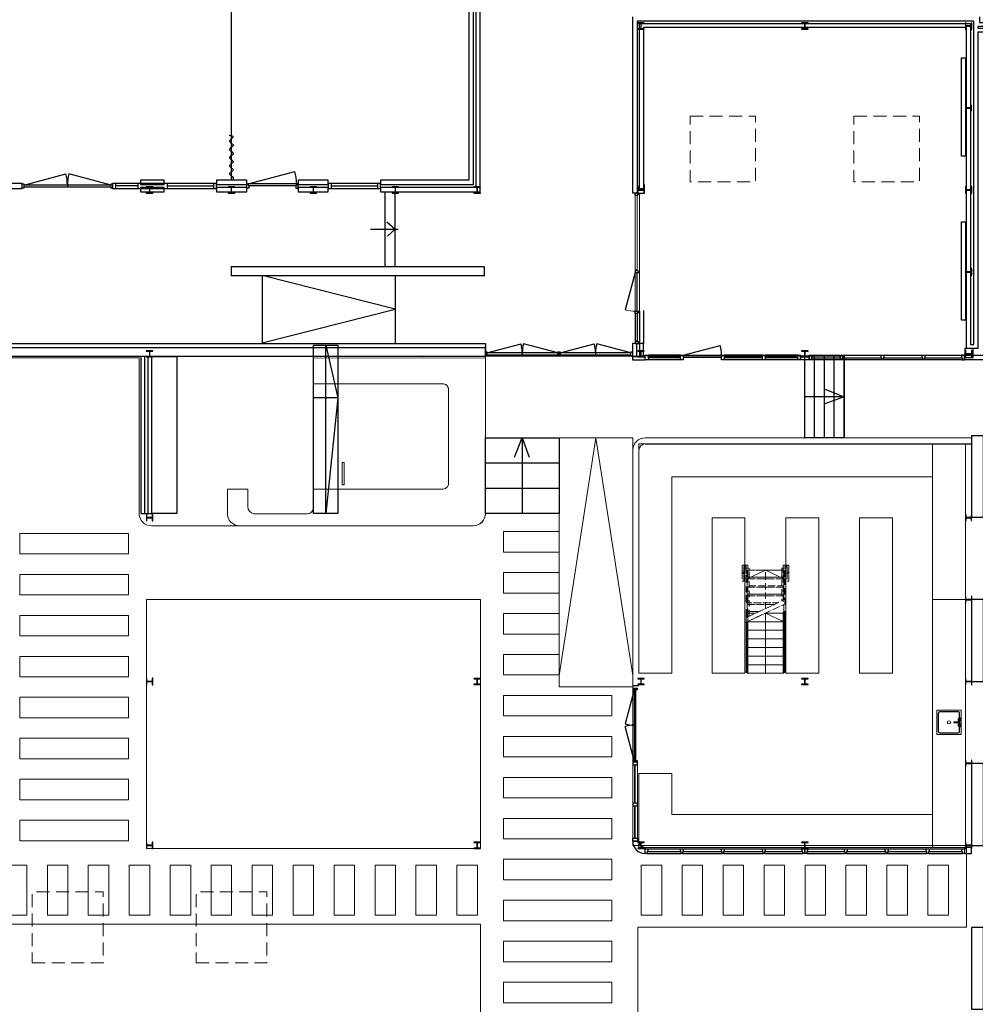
# Model space of a CAD drawing. Header units: millimetres. Extents: x 7256 to 213640, y 21030 to 164335.
# Tile 16 of 70: x 57626 to 80944, y 60566 to 84586. Entities that reach past the tile are written whole.
import ezdxf

# ---------------------------------------------------------------- set-up
doc = ezdxf.new("R2010")
doc.units = ezdxf.units.MM
doc.header["$LTSCALE"] = 100
doc.set_wipeout_variables(frame=1)
for name, pattern in [('B0304', [6, 5, -0.5, 0, -0.5]), ('B0701', [2.3412, 1.56, -0.7812]), ('HIDDEN2', [4.7625, 3.175, -1.5875]), ('Wipeout_Contour', [1000, 0, -1000])]:
    doc.linetypes.add(name, pattern=pattern)
for name, color, linetype in [('AA28----_KONSTRUKTIE', 252, 'Continuous'), ('AL22----_BINNENWAND', 2, 'Continuous'), ('AL24----_TRAPPEN', 8, 'Continuous'), ('AL28----_KONSTRUKTIE_BETON', 3, 'Continuous'), ('AL28----_KONSTRUKTIE_STAAL', 1, 'Continuous'), ('AL32----_BINNENKOZIJNEN', 1, 'Continuous'), ('AL37----_DAKOPENINGEN', 8, 'HIDDEN2'), ('AL43----_VLOERAFWERKINGEN', 8, 'Continuous'), ('AL51----_RADIATOREN', 8, 'Continuous'), ('AL72----_BALIE', 1, 'Continuous'), ('AL73----_KEUKEN', 7, 'Continuous')]:
    doc.layers.add(name, color=color, linetype=linetype)

# ---------------------------------------------------------------- blocks, each defined once
blk = doc.blocks.new('HEA 160')
at = {"layer": 'AA28----_KONSTRUKTIE'}
h = blk.add_hatch(color=256, dxfattribs=at)
h.dxf.hatch_style = 1
h.paths.add_polyline_path([(80, -76), (80, -67), (18, -67, -0.414214), (3, -52), (3, 52, -0.414214), (18, 67), (80, 67), (80, 76), (-80, 76), (-80, 67), (-18, 67, -0.414214), (-3, 52), (-3, -52, -0.414214), (-18, -67), (-80, -67), (-80, -76)])
at = {"layer": 'AL28----_KONSTRUKTIE_STAAL'}
blk.add_lwpolyline([(-80, 76), (-80, 67), (-18, 67, -0.414214), (-3, 52), (-3, -52, -0.414214), (-18, -67), (-80, -67), (-80, -76), (80, -76), (80, -67), (18, -67, -0.414214), (3, -52), (3, 52, -0.414214), (18, 67), (80, 67), (80, 76)], format="xyb", close=True, dxfattribs=at)
blk = doc.blocks.new('*U148')
at = {"layer": 'AL32----_BINNENKOZIJNEN'}
for points in [[(-2165, 21), (-1136, 296)], [(-35, 21), (-1064, 296)], [(-1100, 21), (-1100, -21)]]:
    blk.add_lwpolyline(points, dxfattribs=at)
for points in [[(-2200, 50), (-2165, 50), (-2165, -50), (-2200, -50)], [(-2165, 21), (-2165, -21), (-35, -21), (-35, 21)], [(-35, 50), (0, 50), (0, -50), (-35, -50)]]:
    blk.add_lwpolyline(points, close=True, dxfattribs=at)
for centre, start, end in [((-2165, 21), 359.9993, 15), ((-35, 21), 165, 180.0007)]:
    blk.add_arc(centre, 1065, start, end, dxfattribs=at)
blk = doc.blocks.new('*U149')
at = {"layer": 'AL32----_BINNENKOZIJNEN'}
blk.add_line((-1215, 50), (-79, 354), dxfattribs=at)
for points in [[(-1250, -50), (-1250, 50), (-1215, 50), (-1215, 9), (-1200, 9), (-1200, -50)], [(-1215, 9), (-35, 9), (-35, 50), (-1215, 50)], [(0, -50), (0, 50), (-35, 50), (-35, 9), (-50, 9), (-50, -50)]]:
    blk.add_lwpolyline(points, close=True, dxfattribs=at)
blk.add_arc((-1115, 50), 1080, 0, 16.3732, dxfattribs=at)
blk = doc.blocks.new('HEA 140')
at = {"layer": 'AL28----_KONSTRUKTIE_BETON'}
h = blk.add_hatch(color=7, dxfattribs=at)
h.dxf.hatch_style = 1
h.paths.add_polyline_path([(3, -46), (3, 46, -0.414214), (15, 58), (70, 58), (70, 66), (-70, 66), (-70, 58), (-15, 58, -0.414214), (-3, 46), (-3, -46, -0.414214), (-15, -58), (-70, -58), (-70, -66), (70, -66), (70, -58), (15, -58, -0.414214)])
blk.add_lwpolyline([(-70, 66), (-70, 58), (-15, 58, -0.414214), (-3, 46), (-3, -46, -0.414214), (-15, -58), (-70, -58), (-70, -66), (70, -66), (70, -58), (15, -58, -0.414214), (3, -46), (3, 46, -0.414214), (15, 58), (70, 58), (70, 66)], format="xyb", close=True, dxfattribs=at)
blk = doc.blocks.new('*U166')
at = {"layer": 'AL32----_BINNENKOZIJNEN'}
for points in [[(-1765, 21), (-929, 245)], [(-35, 21), (-870, 245)], [(-900, 21), (-900, -21)]]:
    blk.add_lwpolyline(points, dxfattribs=at)
for points in [[(-1800, 50), (-1765, 50), (-1765, -50), (-1800, -50)], [(-1765, 21), (-1765, -21), (-35, -21), (-35, 21)], [(-35, 50), (0, 50), (0, -50), (-35, -50)]]:
    blk.add_lwpolyline(points, close=True, dxfattribs=at)
for centre, start, end in [((-1765, 21), 359.9992, 15), ((-35, 21), 164.9983, 179.9992)]:
    blk.add_arc(centre, 865, start, end, dxfattribs=at)
blk = doc.blocks.new('*U164')
at = {"layer": 'AL32----_BINNENKOZIJNEN'}
for points in [[(-1800, 50), (-1765, 50), (-1765, -50), (-1800, -50)], [(-1765, 21), (-1765, -21), (-35, -21), (-35, 21)], [(-35, 50), (0, 50), (0, -50), (-35, -50)]]:
    blk.add_lwpolyline(points, close=True, dxfattribs=at)
for points in [[(-900, 21), (-900, -21)], [(-1765, -21), (-929, -245)], [(-35, -21), (-870, -245)]]:
    blk.add_lwpolyline(points, dxfattribs=at)
for centre, start, end in [((-1765, -21), 345, 0.0008), ((-35, -21), 180.0008, 195.0017)]:
    blk.add_arc(centre, 865, start, end, dxfattribs=at)

msp = doc.modelspace()

# ---------------------------------------------------------------- linework, layer by layer
at = {"layer": 'AL22----_BINNENWAND', "linetype": 'Continuous', "lineweight": 0}
for p, q in [((72646, 80298), (72646, 78472)), ((72692, 78472), (72692, 80298)), ((72746, 78455), (72746, 80315)), ((72586, 65477), (72586, 66409)), ((72626, 65477), (72626, 66409)), ((72646, 66409), (72646, 65477)), ((72700, 65477), (72700, 66409)), ((72586, 64616), (72586, 65410)), ((72626, 64616), (72626, 65410)), ((72646, 65410), (72646, 64616)), ((72700, 64616), (72700, 65410))]:
    msp.add_line(p, q, dxfattribs=at)
at = {"layer": 'AL22----_BINNENWAND'}
for points in [[(68755, 88359), (68755, 80489), (66427, 80489), (66427, 80389), (68865, 80389), (68865, 88249), (76990, 88249), (76990, 88554), (76720, 88554), (76720, 88519), (68855, 88519), (68855, 88817), (68745, 88817), (68745, 88409), (76880, 88409), (76880, 88359)], [(60575, 80669), (60575, 80569), (61153, 80569), (61153, 80669)], [(60575, 80489), (60575, 80389), (61153, 80389), (61153, 80489)], [(62427, 80669), (62427, 80569), (63168, 80569), (63168, 80669)], [(62427, 80489), (62427, 80389), (63168, 80389), (63168, 80489)], [(64418, 80669), (64418, 80569), (65153, 80569), (65153, 80669)], [(64418, 80489), (64418, 80389), (65153, 80389), (65153, 80489)], [(72646, 80354), (72746, 80354), (72746, 80315), (72692, 80315), (72692, 80298), (72646, 80298)], [(62790, 78559), (62790, 78349), (68965, 78349), (68965, 78559)], [(72646, 78416), (72746, 78416), (72746, 78455), (72692, 78455), (72692, 78472), (72646, 78472)], [(72646, 77473), (72746, 77473), (72746, 77433), (72692, 77433), (72692, 77416), (72646, 77416)], [(72576, 76690), (72576, 76370), (72846, 76370), (72846, 76690)], [(72646, 76690), (72746, 76690), (72746, 76729), (72692, 76729), (72692, 76746), (72646, 76746)], [(72891, 76399), (72958, 76399), (72958, 76285), (72891, 76285)], [(73752, 76399), (73819, 76399), (73819, 76285), (73752, 76285)], [(74751, 76399), (74818, 76399), (74818, 76285), (74751, 76285)], [(75752, 76399), (75818, 76399), (75818, 76285), (75752, 76285)], [(76612, 76399), (76678, 76399), (76678, 76285), (76612, 76285)], [(76678, 76285), (76678, 76385), (76888, 76385), (76888, 76285)], [(80676, 76399), (81145, 76400), (81145, 76285), (80676, 76285)], [(80691, 76562), (80691, 76349), (80892, 76349), (80892, 76562)], [(60580, 76370), (60580, 72541), (60680, 72541), (60680, 76370)], [(60750, 76370), (60750, 72541), (60850, 72541), (60850, 76370)], [(81140, 74435), (80851, 74435), (80851, 72448), (81140, 72448)], [(81140, 70440), (80851, 70440), (80851, 68441), (81140, 68441)], [(72586, 66409), (72700, 66409), (72700, 66476), (72586, 66476)], [(81140, 66442), (80851, 66442), (80851, 64444), (81140, 64444)], [(72586, 65477), (72586, 65410), (72700, 65410), (72700, 65477)], [(72700, 64549), (72586, 64549), (72586, 64616), (72700, 64616)], [(80681, 64394), (80681, 64244), (80851, 64244), (80851, 64394)], [(81140, 62444), (80851, 62444), (80851, 60447), (81140, 60447)]]:
    msp.add_lwpolyline(points, close=True, dxfattribs=at)
for points in [[(68588, 88399), (68588, 80669), (66427, 80669), (66427, 80569), (68698, 80569), (68698, 88499), (68588, 88499)], [(62790, 88387), (62790, 80669)], [(80725, 76562), (80725, 84396), (72848, 84396), (72848, 80457), (72748, 80457), (72748, 84496), (80827, 84496), (80827, 76662), (80905, 76662), (80905, 84554), (72690, 84554), (72690, 80354), (72590, 80354), (72590, 84654)], [(81043, 84654), (81043, 84519), (85278, 84519), (85278, 84417), (81005, 84417), (81005, 84378), (85278, 84378), (85278, 84278), (81005, 84278), (81005, 76562), (80866, 76562), (80866, 76562), (80725, 76562)], [(72690, 80354), (72873, 80354), (72873, 80554), (72848, 80554)], [(72646, 77416), (72646, 76746)], [(72692, 77416), (72692, 76746)], [(72746, 77433), (72746, 76729)], [(72846, 77490), (72846, 76690)], [(55913, 76690), (68989, 76690), (68989, 76370), (56843, 76370)], [(72676, 76690), (72676, 76370)], [(72746, 76690), (72746, 76370)], [(55913, 76590), (68989, 76591)], [(68989, 76330), (68989, 76623)], [(72576, 76370), (72576, 76285), (72891, 76285), (72891, 76385), (72846, 76385)], [(73752, 76399), (72958, 76399)], [(75752, 76399), (74818, 76399)], [(76612, 76399), (75818, 76399)], [(73752, 76359), (72958, 76359)], [(73752, 76339), (72958, 76339)], [(73752, 76285), (72958, 76285)], [(75752, 76359), (74818, 76359)], [(75752, 76339), (74818, 76339)], [(75752, 76285), (74818, 76285)], [(76612, 76359), (75818, 76359)], [(76612, 76339), (75818, 76339)], [(76612, 76285), (75818, 76285)], [(72886, 74237), (80860, 74237)], [(60580, 72541), (60850, 72541)], [(72736, 68336), (72586, 68336)], [(72586, 64549), (72736, 64549)], [(72886, 64244), (72886, 64394)]]:
    msp.add_lwpolyline(points, dxfattribs=at)
at = {"layer": 'AL22----_BINNENWAND', "linetype": 'Continuous', "lineweight": 0, "flags": 128}
for points in [[(68989, 76470), (68989, 76370)], [(60850, 76370), (68989, 76370)], [(80851, 74387), (72886, 74387)], [(72586, 74087), (72586, 68269)]]:
    msp.add_lwpolyline(points, dxfattribs=at)
at = {"layer": 'AL22----_BINNENWAND', "linetype": 'Continuous', "lineweight": 0}
for radius in [300, 300, 150, 150]:
    msp.add_arc((72886, 74087), radius, 90, 180, dxfattribs=at)
at = {"layer": 'AL22----_BINNENWAND'}
for radius, start, end in [(300, 179.045, 270), (150, 180, 269.9164)]:
    msp.add_arc((72886, 64544), radius, start, end, dxfattribs=at)
msp.add_spline([(62740, 81772), (62831, 81726), (62790, 81673), (62745, 81627), (62790, 81572), (62836, 81522), (62790, 81472), (62745, 81422), (62790, 81372), (62836, 81322), (62790, 81272), (62745, 81227), (62790, 81172), (62836, 81122), (62790, 81072), (62745, 81018), (62790, 80972), (62835, 80913), (62786, 80871), (62746, 80822), (62790, 80776), (62832, 80730), (62840, 80672)], degree=3, dxfattribs=at)
msp.add_spline([(62740, 81772), (62831, 81726), (62790, 81673), (62745, 81627), (62790, 81572), (62836, 81522), (62790, 81472), (62745, 81422), (62790, 81372), (62836, 81322), (62790, 81272), (62745, 81227), (62790, 81172), (62836, 81122), (62790, 81072), (62745, 81018), (62790, 80972), (62835, 80913), (62786, 80871), (62746, 80822), (62790, 80776), (62832, 80730), (62840, 80672)], degree=3, dxfattribs=at)
at = {"layer": 'AL24----_TRAPPEN', "linetype": 'Continuous', "lineweight": 0}
for p, q in [((72586, 74387), (70788, 74387)), ((70788, 68311), (70788, 74387)), ((71687, 74387), (70788, 68591)), ((72586, 68591), (71687, 74387)), ((72586, 68311), (72586, 74387)), ((65542, 73782), (65492, 73782)), ((65492, 73782), (65492, 73662)), ((65542, 73662), (65542, 73782)), ((65492, 73662), (65492, 73360)), ((65542, 73360), (65542, 73662)), ((65492, 73360), (65492, 73240)), ((65542, 73240), (65542, 73360)), ((65492, 73240), (65542, 73240)), ((72586, 68311), (70788, 68311))]:
    msp.add_line(p, q, dxfattribs=at)
at = {"layer": 'AL24----_TRAPPEN', "linetype": 'B0701', "lineweight": 0}
for p, q in [((75324, 71279), (75254, 71279)), ((75254, 71279), (75254, 71259)), ((75254, 71259), (75254, 71234)), ((75254, 71234), (75254, 71092)), ((75294, 71234), (75294, 71239)), ((75294, 71239), (75324, 71239)), ((75294, 71092), (75294, 71234)), ((75394, 71279), (75324, 71279)), ((75324, 71239), (75354, 71239)), ((75424, 71209), (75324, 71209)), ((75324, 71209), (75324, 71159)), ((75324, 71159), (75324, 69987)), ((75354, 71239), (75354, 71234)), ((75354, 71234), (75354, 71012)), ((76274, 71159), (75374, 71159)), ((75374, 71159), (75374, 70949)), ((75394, 71259), (75394, 71279)), ((75394, 71234), (75394, 71259)), ((75394, 71012), (75394, 71234)), ((75424, 71159), (75424, 71209)), ((75424, 70034), (75424, 71159)), ((75824, 70949), (75824, 71159)), ((76324, 71209), (76224, 71209)), ((76224, 71209), (76224, 71159)), ((76224, 71159), (76224, 70407)), ((76324, 71279), (76254, 71279)), ((76254, 71279), (76254, 71259)), ((76254, 71259), (76254, 71234)), ((76254, 71234), (76254, 71012)), ((76274, 70949), (76274, 71159)), ((76294, 71234), (76294, 71239)), ((76294, 71239), (76324, 71239)), ((76294, 71012), (76294, 71234)), ((76394, 71279), (76324, 71279)), ((76324, 71239), (76354, 71239)), ((76324, 71159), (76324, 71209)), ((76324, 70453), (76324, 71159)), ((76354, 71239), (76354, 71234)), ((76354, 71234), (76354, 71092)), ((76394, 71259), (76394, 71279)), ((76394, 71234), (76394, 71259)), ((76394, 71092), (76394, 71234)), ((75254, 71092), (75254, 70892)), ((75254, 70892), (75294, 70892)), ((75294, 70892), (75294, 71092)), ((75354, 71012), (75354, 70362)), ((75374, 70949), (75374, 70739)), ((76274, 70949), (75374, 70949)), ((75374, 70949), (76274, 70949)), ((75394, 70385), (75394, 71012)), ((76274, 70739), (76274, 70949)), ((76354, 71092), (76354, 70892)), ((76354, 70892), (76394, 70892)), ((76394, 70892), (76394, 71092)), ((75374, 70739), (75374, 70530)), ((76274, 70739), (75374, 70739)), ((75374, 70739), (76274, 70739)), ((76274, 70530), (76274, 70739)), ((75354, 70362), (75394, 70385)), ((75374, 70530), (75374, 70320)), ((76274, 70530), (75374, 70530)), ((75374, 70530), (76274, 70530))]:
    msp.add_line(p, q, dxfattribs=at)
at = {"layer": 'AL24----_TRAPPEN', "linetype": 'B0304', "lineweight": 0}
for p, q in [((75824, 71159), (75374, 70949)), ((76274, 70949), (75824, 71159))]:
    msp.add_line(p, q, dxfattribs=at)
at = {"layer": 'AL24----_TRAPPEN'}
for points in [[(66540, 78559), (66540, 80389)], [(66790, 78559), (66790, 80389)], [(66587, 79654), (66790, 79476), (66598, 79307)], [(66182, 79476), (66863, 79476)], [(63540, 78349), (63540, 76707)], [(66790, 77528), (63540, 78349)], [(66790, 78349), (66790, 76707)], [(63540, 76707), (66790, 77528)], [(65092, 72538), (65092, 76650)], [(65092, 76650), (65391, 75359), (65092, 72538)], [(76783, 74387), (76783, 76385)], [(77023, 74387), (77023, 76385)], [(77263, 74387), (77263, 76385)], [(77503, 74387), (77503, 76385)], [(77743, 74387), (77743, 76385)], [(77270, 75576), (77743, 75386), (77270, 75216)], [(65391, 75359), (64792, 75359)], [(77743, 75386), (76783, 75386)], [(69698, 73914), (69888, 74387), (70058, 73914)], [(69888, 74387), (69888, 72543)], [(68989, 73772), (70788, 73772)], [(68989, 73158), (70788, 73158)]]:
    msp.add_lwpolyline(points, dxfattribs=at)
for points in [[(64792, 76650), (65391, 76650), (65391, 72538), (64792, 72538)], [(76783, 76385), (77743, 76385), (77743, 74387), (76783, 74387)], [(68989, 74387), (70788, 74387), (70788, 72543), (68989, 72543)]]:
    msp.add_lwpolyline(points, close=True, dxfattribs=at)
at = {"layer": 'AL24----_TRAPPEN', "linetype": 'B0701', "lineweight": 0, "flags": 128}
for points in [[(75254, 71072), (75294, 71072), (75294, 71112), (75254, 71112)], [(75304, 71239), (75344, 71239), (75344, 71279), (75304, 71279)], [(76274, 70989), (76274, 71159), (75374, 71159), (75374, 70989)], [(76304, 71239), (76344, 71239), (76344, 71279), (76304, 71279)], [(76354, 71072), (76394, 71072), (76394, 71112), (76354, 71112)], [(75394, 71032), (75354, 71032), (75354, 70992), (75394, 70992)], [(76274, 70989), (75374, 70989), (75374, 70779), (76274, 70779)], [(76294, 71032), (76254, 71032), (76254, 70992), (76294, 70992)], [(76274, 70779), (75374, 70779), (75374, 70570), (76274, 70570)], [(76274, 70430), (76274, 70570), (75374, 70570), (75374, 70360), (76123, 70360)], [(75374, 70360), (75374, 70150), (75673, 70150), (76123, 70360)], [(75673, 70150), (75374, 70150), (75374, 70010)]]:
    msp.add_lwpolyline(points, close=True, dxfattribs=at)
at = {"layer": 'AL24----_TRAPPEN', "linetype": 'Continuous', "lineweight": 0, "flags": 128}
for points in [[(75910, 70150), (75460, 69940), (76274, 69940), (76274, 70150)], [(76274, 70320), (75910, 70150), (76274, 70150)], [(76324, 70343), (76224, 70296), (76224, 68666), (76324, 68666)], [(75424, 69923), (75324, 69877), (75324, 68666), (75424, 68666)], [(76274, 69940), (75460, 69940), (75374, 69900), (75374, 69730), (76274, 69730)], [(76274, 69730), (75374, 69730), (75374, 69520), (76274, 69520)], [(76274, 69520), (75374, 69520), (75374, 69310), (76274, 69310)], [(76274, 69310), (75374, 69310), (75374, 69101), (76274, 69101)], [(76274, 69101), (75374, 69101), (75374, 68891), (76274, 68891)], [(76274, 68891), (75374, 68891), (75374, 68681), (76274, 68681)]]:
    msp.add_lwpolyline(points, close=True, dxfattribs=at)
at = {"layer": 'AL32----_BINNENKOZIJNEN', "linetype": 'Continuous', "lineweight": 0}
for p, q in [((72646, 77473), (72646, 78416)), ((72686, 78416), (72686, 77473)), ((72692, 77473), (72692, 78416)), ((72746, 77473), (72746, 78416))]:
    msp.add_line(p, q, dxfattribs=at)
at = {"layer": 'AL32----_BINNENKOZIJNEN'}
for points in [[(57005, 80590), (57005, 80470), (57690, 80470), (57690, 80590)], [(59890, 80590), (59890, 80470), (62427, 80469), (62427, 80589)], [(65153, 80589), (65153, 80469), (66427, 80469), (66427, 80589)], [(73829, 76349), (73829, 76384), (73819, 76384), (73822, 76399), (74749, 76399), (74751, 76384), (74741, 76384), (74741, 76349)], [(76955, 76399), (76955, 76339), (76938, 76339), (76938, 76285), (76888, 76285), (76888, 76399)], [(76888, 76285), (76888, 76399), (80676, 76399), (80676, 76285)], [(77648, 76399), (77715, 76399), (77715, 76339), (77698, 76339), (77698, 76285), (77665, 76285), (77665, 76339), (77648, 76339)], [(78647, 76399), (78714, 76399), (78714, 76339), (78697, 76339), (78697, 76285), (78664, 76285), (78664, 76339), (78647, 76339)], [(79647, 76399), (79714, 76399), (79714, 76339), (79697, 76339), (79697, 76285), (79664, 76285), (79664, 76339), (79647, 76339)], [(80609, 76399), (80609, 76339), (80626, 76339), (80626, 76285), (80676, 76285), (80676, 76399)], [(72886, 64358), (72953, 64358), (72953, 64298), (72936, 64298), (72936, 64244), (72886, 64244)], [(73752, 64358), (73819, 64358), (73819, 64298), (73802, 64298), (73802, 64244), (73769, 64244), (73769, 64298), (73752, 64298)], [(74751, 64358), (74818, 64358), (74818, 64298), (74801, 64298), (74801, 64244), (74768, 64244), (74768, 64298), (74751, 64298)], [(75751, 64358), (75818, 64358), (75818, 64298), (75801, 64298), (75801, 64244), (75768, 64244), (75768, 64298), (75751, 64298)], [(76783, 64244), (76733, 64244), (76733, 64298), (76716, 64298), (76716, 64358), (76783, 64358)], [(76783, 64358), (76850, 64358), (76850, 64298), (76833, 64298), (76833, 64244), (76783, 64244)], [(77749, 64358), (77816, 64358), (77816, 64298), (77799, 64298), (77799, 64244), (77766, 64244), (77766, 64298), (77749, 64298)], [(78748, 64358), (78815, 64358), (78815, 64298), (78798, 64298), (78798, 64244), (78765, 64244), (78765, 64298), (78748, 64298)], [(79748, 64358), (79815, 64358), (79815, 64298), (79798, 64298), (79798, 64244), (79765, 64244), (79765, 64298), (79748, 64298)], [(80681, 64244), (80631, 64244), (80631, 64298), (80614, 64298), (80614, 64358), (80681, 64358)]]:
    msp.add_lwpolyline(points, close=True, dxfattribs=at)
for points in [[(59960, 80590), (59960, 80470)], [(60505, 80530), (59960, 80530)], [(60505, 80590), (60505, 80470)], [(61223, 80589), (61223, 80469)], [(62357, 80529), (61223, 80529)], [(62357, 80589), (62357, 80469)], [(65223, 80589), (65223, 80469)], [(66357, 80529), (65223, 80529)], [(66357, 80589), (66357, 80469)], [(72646, 78416), (72402, 77505)], [(73819, 76399), (74720, 76641)], [(76938, 76339), (77665, 76339)], [(77698, 76339), (78664, 76339)], [(78697, 76339), (79664, 76339)], [(79697, 76339), (80626, 76339)], [(72936, 64244), (73769, 64244)], [(72953, 64358), (73752, 64358)], [(72953, 64298), (73752, 64298)], [(73802, 64244), (74768, 64244)], [(73819, 64358), (74751, 64358)], [(73819, 64298), (74751, 64298)], [(74801, 64244), (75768, 64244)], [(74818, 64358), (75751, 64358)], [(74818, 64298), (75751, 64298)], [(75801, 64244), (76733, 64244)], [(75818, 64358), (76716, 64358)], [(75818, 64298), (76716, 64298)], [(76833, 64244), (77766, 64244)], [(76850, 64358), (77749, 64358)], [(76850, 64298), (77749, 64298)], [(77799, 64244), (78765, 64244)], [(77816, 64358), (78748, 64358)], [(77816, 64298), (78748, 64298)], [(78798, 64244), (79765, 64244)], [(78815, 64358), (79748, 64358)], [(78815, 64298), (79748, 64298)], [(79798, 64244), (80631, 64244)], [(79815, 64358), (80614, 64358)], [(79815, 64298), (80614, 64298)]]:
    msp.add_lwpolyline(points, dxfattribs=at)
at = {"layer": 'AL32----_BINNENKOZIJNEN', "linetype": 'Continuous', "lineweight": 0}
msp.add_arc((72646, 78416), 943, 255, 270, dxfattribs=at)
at = {"layer": 'AL32----_BINNENKOZIJNEN'}
msp.add_arc((73819, 76399), 932, 0, 15, dxfattribs=at)
at = {"layer": 'AL37----_DAKOPENINGEN', "lineweight": 0, "flags": 128}
for points in [[(73985, 82232), (75584, 82232), (75584, 80633), (73985, 80633)], [(77983, 82232), (79582, 82232), (79582, 80633), (77983, 80633)], [(57931, 61580), (59660, 61580), (59660, 63309), (57931, 63309)], [(61928, 61580), (63657, 61580), (63657, 63309), (61928, 63309)]]:
    msp.add_lwpolyline(points, close=True, dxfattribs=at)
at = {"layer": 'AL43----_VLOERAFWERKINGEN', "lineweight": 0, "flags": 128}
for points in [[(70788, 71599), (69428, 71599), (69428, 72098), (70788, 72098)], [(57631, 71554), (60278, 71554), (60278, 72053), (57631, 72053)], [(57631, 70554), (60278, 70554), (60278, 71054), (57631, 71054)], [(70788, 70599), (69428, 70599), (69428, 71099), (70788, 71099)], [(60718, 70439), (68869, 70439), (68869, 64367), (60718, 64367)], [(57631, 69555), (60278, 69555), (60278, 70055), (57631, 70055)], [(70788, 69600), (69428, 69600), (69428, 70100), (70788, 70100)], [(57631, 68556), (60278, 68556), (60278, 69055), (57631, 69055)], [(70788, 68601), (69428, 68601), (69428, 69100), (70788, 69100)], [(57631, 67556), (60278, 67556), (60278, 68056), (57631, 68056)], [(72076, 67601), (69428, 67601), (69428, 68101), (72076, 68101)], [(57631, 66557), (60278, 66557), (60278, 67057), (57631, 67057)], [(72076, 66602), (69428, 66602), (69428, 67102), (72076, 67102)], [(57631, 65558), (60278, 65558), (60278, 66057), (57631, 66057)], [(72076, 65603), (69428, 65603), (69428, 66102), (72076, 66102)], [(72076, 64603), (69428, 64603), (69428, 65103), (72076, 65103)], [(57631, 64558), (60278, 64558), (60278, 65058), (57631, 65058)], [(57301, 63959), (57301, 62745), (57801, 62745), (57801, 63959)], [(58301, 63959), (58301, 62745), (58800, 62745), (58800, 63959)], [(59300, 63959), (59300, 62745), (59800, 62745), (59800, 63959)], [(60299, 63959), (60299, 62745), (60799, 62745), (60799, 63959)], [(61299, 63959), (61299, 62745), (61798, 62745), (61798, 63959)], [(62298, 63959), (62298, 62745), (62798, 62745), (62798, 63959)], [(63298, 63959), (63298, 62745), (63797, 62745), (63797, 63959)], [(64297, 63959), (64297, 62745), (64797, 62745), (64797, 63959)], [(65296, 63959), (65296, 62745), (65796, 62745), (65796, 63959)], [(66296, 63959), (66296, 62745), (66795, 62745), (66795, 63959)], [(67295, 63959), (67295, 62745), (67795, 62745), (67795, 63959)], [(68294, 63959), (68294, 62745), (68794, 62745), (68794, 63959)], [(72076, 63604), (69428, 63604), (69428, 64104), (72076, 64104)], [(72791, 63959), (72791, 62745), (73291, 62745), (73291, 63959)], [(73791, 63959), (73791, 62745), (74290, 62745), (74290, 63959)], [(74790, 63959), (74790, 62745), (75290, 62745), (75290, 63959)], [(75789, 63959), (75789, 62745), (76289, 62745), (76289, 63959)], [(76789, 63959), (76789, 62745), (77288, 62745), (77288, 63959)], [(77788, 63959), (77788, 62745), (78288, 62745), (78288, 63959)], [(78787, 63959), (78787, 62745), (79287, 62745), (79287, 63959)], [(79787, 63959), (79787, 62745), (80286, 62745), (80286, 63959)], [(72076, 62605), (69428, 62605), (69428, 63104), (72076, 63104)], [(72076, 61605), (69428, 61605), (69428, 62105), (72076, 62105)], [(72076, 60606), (69428, 60606), (69428, 61106), (72076, 61106)]]:
    msp.add_lwpolyline(points, close=True, dxfattribs=at)
at = {"layer": 'AL51----_RADIATOREN'}
for points in [[(80607, 83654), (80707, 83654), (80707, 81254), (80607, 81254)], [(80607, 79654), (80707, 79654), (80707, 77254), (80607, 77254)]]:
    msp.add_lwpolyline(points, close=True, dxfattribs=at)
at = {"layer": 'AL72----_BALIE'}
msp.add_lwpolyline([(60850, 76370), (61464, 76370), (61464, 72538), (60850, 72541)], close=True, dxfattribs=at)
at = {"layer": 'AL72----_BALIE', "linetype": 'Continuous', "lineweight": 0, "flags": 128}
msp.add_lwpolyline([(62693, 73132), (63193, 73132), (63193, 72709, 0.362144), (63340, 72533), (64642, 72533, 0.409689), (64792, 72674), (64792, 73132), (67926, 73132, 0.443387), (68090, 73281), (68090, 75566, 0.416878), (67939, 75704), (64792, 75704), (64792, 76326), (67490, 76340), (68989, 76330), (68989, 72577, -0.451729), (68690, 72238), (62993, 72237, -0.419341), (62695, 72551)], format="xyb", close=True, dxfattribs=at)
for points in [[(80701, 74237), (80701, 70440), (79901, 70440), (79901, 73437), (79901, 74237)], [(78922, 68641), (78922, 72438), (78122, 72438), (78122, 69440), (78122, 68641)], [(72736, 64394), (79901, 64394), (79901, 65193), (73536, 65193), (73536, 66193), (72736, 66193)]]:
    msp.add_lwpolyline(points, close=True, dxfattribs=at)
at = {"layer": 'AL73----_KEUKEN', "linetype": 'Continuous', "lineweight": 0}
for p, q in [((80565, 67503), (80565, 67537)), ((80577, 67503), (80577, 67537)), ((80519, 67455), (80454, 67455)), ((80454, 67455), (80454, 67435)), ((80454, 67435), (80519, 67435)), ((80565, 67387), (80565, 67353)), ((80577, 67387), (80577, 67353))]:
    msp.add_line(p, q, dxfattribs=at)
at = {"layer": 'AL73----_KEUKEN', "linetype": 'Continuous', "lineweight": 0, "flags": 128}
for points in [[(80701, 70443), (80701, 64394), (79901, 64394), (79901, 69643), (79901, 70443)], [(80001, 67745), (80001, 67145), (80601, 67145), (80601, 67745)]]:
    msp.add_lwpolyline(points, close=True, dxfattribs=at)
at = {"layer": 'AL73----_KEUKEN'}
msp.add_lwpolyline([(80511, 67705), (80091, 67705, 0.414704), (80041, 67655), (80041, 67235, 0.414292), (80091, 67185), (80511, 67185, 0.413646), (80561, 67235), (80561, 67655, 0.414214)], format="xyb", close=True, dxfattribs=at)
at = {"layer": 'AL73----_KEUKEN', "linetype": 'Continuous', "lineweight": 0, "flags": 128}
msp.add_lwpolyline([(80422, 67461), (80422, 67429), (80472, 67429), (80486, 67429), (80523, 67429, 0.06464), (80528, 67425), (80528, 67353), (80577, 67353), (80577, 67336), (80601, 67336), (80601, 67404), (80577, 67404), (80577, 67387), (80565, 67387), (80565, 67503), (80577, 67503), (80577, 67486), (80601, 67486), (80601, 67554), (80577, 67554), (80577, 67537), (80528, 67537), (80528, 67465, 0.06464), (80523, 67461)], format="xyb", close=True, dxfattribs=at)
at = {"layer": 'AL73----_KEUKEN', "linetype": 'Continuous', "lineweight": 0}
for centre, radius in [((80301, 67445), 40), ((80541, 67445), 24)]:
    msp.add_circle(centre, radius, dxfattribs=at)
for centre, radius, start, end in [((80091, 67655), 50, 90, 180), ((80511, 67655), 50, 0, 90), ((80475, 67445), 12, 56.4033, 123.5967), ((80475, 67445), 12, 236.4033, 303.5967)]:
    msp.add_arc(centre, radius, start, end, dxfattribs=at)

# ---------------------------------------------------------------- block references
at = {"layer": 'AL28----_KONSTRUKTIE_BETON'}
for p in [(72786, 84430), (76783, 84430), (60795, 80433), (62793, 80433), (64792, 80433), (66791, 80433), (68789, 80433), (60795, 76435), (72786, 76435), (76783, 76435), (68789, 68441), (72786, 68441), (76783, 68441), (68789, 64444), (72786, 64444), (76783, 64444)]:
    msp.add_blockref('HEA 160', p, dxfattribs=at)
at = {"layer": 'AL28----_KONSTRUKTIE_BETON', "rotation": 90}
for name, p in [('HEA 160', (80781, 84430)), ('HEA 140', (80781, 82431)), ('HEA 160', (72786, 80433)), ('HEA 160', (80781, 80433)), ('HEA 160', (80781, 78434)), ('HEA 160', (80781, 76435)), ('HEA 160', (60795, 72438)), ('HEA 140', (80781, 72438)), ('HEA 160', (80781, 70440)), ('HEA 160', (60795, 68441)), ('HEA 160', (80781, 68441)), ('HEA 160', (80781, 66443)), ('HEA 160', (60795, 64444)), ('HEA 160', (80781, 64444))]:
    msp.add_blockref(name, p, dxfattribs=at)
at = {"layer": 'AL32----_BINNENKOZIJNEN'}
for name, p in [('*U148', (59890, 80530)), ('*U149', (64418, 80529)), ('*U166', (70790, 76435)), ('*U166', (72576, 76435))]:
    msp.add_blockref(name, p, dxfattribs=at)
at = {"layer": 'AL32----_BINNENKOZIJNEN', "rotation": 270}
msp.add_blockref('*U164', (72643, 66476), dxfattribs=at)

# ---------------------------------------------------------------- next in the draw order: wipeouts: each hides what was drawn before it
at = {"linetype": 'Wipeout_Contour', "lineweight": 0, "ltscale": 2199.07137}
msp.add_wipeout([(76274, 68851), (75374, 68851), (75374, 68641), (76274, 68641)], dxfattribs=at).dxf.layer = 'AL24----_TRAPPEN'

# ---------------------------------------------------------------- next in the draw order: linework, layer by layer
at = {"layer": 'AL24----_TRAPPEN', "linetype": 'Continuous', "lineweight": 0}
for p, q in [((75374, 68851), (75374, 68641)), ((76274, 68851), (75374, 68851)), ((76274, 68641), (76274, 68851)), ((75354, 68657), (75394, 68657)), ((75374, 68641), (76274, 68641)), ((76254, 68657), (76294, 68657))]:
    msp.add_line(p, q, dxfattribs=at)

# ---------------------------------------------------------------- next in the draw order: wipeouts: each hides what was drawn before it
at = {"linetype": 'Wipeout_Contour', "lineweight": 0, "ltscale": 2205.069621}
msp.add_wipeout([(76274, 69061), (75374, 69061), (75374, 68851), (76274, 68851)], dxfattribs=at).dxf.layer = 'AL24----_TRAPPEN'

# ---------------------------------------------------------------- next in the draw order: linework, layer by layer
at = {"layer": 'AL24----_TRAPPEN', "linetype": 'Continuous', "lineweight": 0}
for p, q in [((75374, 69061), (75374, 68851)), ((76274, 69061), (75374, 69061)), ((76274, 68851), (76274, 69061)), ((75354, 68806), (75354, 68657)), ((75374, 68851), (76274, 68851)), ((75394, 68657), (75394, 68806)), ((75824, 68641), (75824, 68851)), ((76254, 68806), (76254, 68657)), ((76294, 68657), (76294, 68806))]:
    msp.add_line(p, q, dxfattribs=at)
at = {"layer": 'AL24----_TRAPPEN', "linetype": 'Continuous', "lineweight": 0, "flags": 128}
for points in [[(75394, 68826), (75354, 68826), (75354, 68786), (75394, 68786)], [(76294, 68826), (76254, 68826), (76254, 68786), (76294, 68786)]]:
    msp.add_lwpolyline(points, close=True, dxfattribs=at)

# ---------------------------------------------------------------- next in the draw order: wipeouts: each hides what was drawn before it
at = {"linetype": 'Wipeout_Contour', "lineweight": 0, "ltscale": 2211.083512}
msp.add_wipeout([(76274, 69270), (75374, 69270), (75374, 69061), (76274, 69061)], dxfattribs=at).dxf.layer = 'AL24----_TRAPPEN'

# ---------------------------------------------------------------- next in the draw order: linework, layer by layer
at = {"layer": 'AL24----_TRAPPEN', "linetype": 'Continuous', "lineweight": 0}
for p, q in [((75374, 69270), (75374, 69061)), ((76274, 69270), (75374, 69270)), ((76274, 69061), (76274, 69270)), ((75374, 69061), (76274, 69061))]:
    msp.add_line(p, q, dxfattribs=at)

# ---------------------------------------------------------------- next in the draw order: wipeouts: each hides what was drawn before it
at = {"linetype": 'Wipeout_Contour', "lineweight": 0, "ltscale": 2217.112914}
msp.add_wipeout([(76274, 69480), (75374, 69480), (75374, 69270), (76274, 69270)], dxfattribs=at).dxf.layer = 'AL24----_TRAPPEN'

# ---------------------------------------------------------------- next in the draw order: linework, layer by layer
at = {"layer": 'AL24----_TRAPPEN', "linetype": 'Continuous', "lineweight": 0}
for p, q in [((75374, 69480), (75374, 69270)), ((76274, 69480), (75374, 69480)), ((76274, 69270), (76274, 69480)), ((75374, 69270), (76274, 69270))]:
    msp.add_line(p, q, dxfattribs=at)

# ---------------------------------------------------------------- next in the draw order: wipeouts: each hides what was drawn before it
at = {"linetype": 'Wipeout_Contour', "lineweight": 0, "ltscale": 2223.157701}
msp.add_wipeout([(76274, 69690), (75374, 69690), (75374, 69480), (76274, 69480)], dxfattribs=at).dxf.layer = 'AL24----_TRAPPEN'

# ---------------------------------------------------------------- next in the draw order: linework, layer by layer
at = {"layer": 'AL24----_TRAPPEN', "linetype": 'Continuous', "lineweight": 0}
for p, q in [((75374, 69690), (75374, 69480)), ((76274, 69690), (75374, 69690)), ((76274, 69480), (76274, 69690)), ((75374, 69480), (76274, 69480))]:
    msp.add_line(p, q, dxfattribs=at)

# ---------------------------------------------------------------- next in the draw order: wipeouts: each hides what was drawn before it
at = {"linetype": 'Wipeout_Contour', "lineweight": 0, "ltscale": 2229.217749}
msp.add_wipeout([(76274, 69900), (75374, 69900), (75374, 69690), (76274, 69690)], dxfattribs=at).dxf.layer = 'AL24----_TRAPPEN'

# ---------------------------------------------------------------- next in the draw order: linework, layer by layer
at = {"layer": 'AL24----_TRAPPEN', "linetype": 'Continuous', "lineweight": 0}
for p, q in [((75374, 69900), (75374, 69690)), ((76274, 69900), (75374, 69900)), ((76274, 69690), (76274, 69900)), ((75374, 69690), (76274, 69690))]:
    msp.add_line(p, q, dxfattribs=at)

# ---------------------------------------------------------------- next in the draw order: wipeouts: each hides what was drawn before it
at = {"linetype": 'Wipeout_Contour', "lineweight": 0, "ltscale": 2238.040463}
msp.add_wipeout([(76274, 70110), (75824, 70110), (75374, 69900), (76274, 69900)], dxfattribs=at).dxf.layer = 'AL24----_TRAPPEN'

# ---------------------------------------------------------------- next in the draw order: linework, layer by layer
at = {"layer": 'AL24----_TRAPPEN', "linetype": 'Continuous', "lineweight": 0}
for p, q in [((75394, 70212), (75354, 70189)), ((75354, 70189), (75354, 68806)), ((75394, 68806), (75394, 70212)), ((75374, 69900), (76274, 69900)), ((76274, 70110), (75824, 70110)), ((76274, 69900), (76274, 70110))]:
    msp.add_line(p, q, dxfattribs=at)
at = {"layer": 'AL24----_TRAPPEN', "linetype": 'B0701', "lineweight": 0}
for p, q in [((75374, 70320), (75374, 70110)), ((75374, 70110), (75374, 70010)), ((75588, 70110), (75374, 70110)), ((75374, 70110), (75588, 70110))]:
    msp.add_line(p, q, dxfattribs=at)
at = {"layer": 'AL72----_BALIE', "linetype": 'Continuous', "lineweight": 0, "flags": 128}
msp.add_lwpolyline([(75324, 68641), (75324, 72438), (74525, 72438), (74525, 69440), (74525, 68641)], close=True, dxfattribs=at)

# ---------------------------------------------------------------- next in the draw order: wipeouts: each hides what was drawn before it
at = {"linetype": 'Wipeout_Contour', "lineweight": 0, "ltscale": 1685.754663}
msp.add_wipeout([(76274, 70320), (75824, 70110), (76274, 70110)], dxfattribs=at).dxf.layer = 'AL24----_TRAPPEN'

# ---------------------------------------------------------------- next in the draw order: linework, layer by layer
at = {"layer": 'AL24----_TRAPPEN', "linetype": 'B0701', "lineweight": 0}
for p, q in [((75824, 70220), (75824, 70949)), ((76254, 71012), (76254, 70305)), ((76294, 70328), (76294, 71012)), ((75374, 70010), (76274, 70430)), ((76274, 70430), (76274, 70530)), ((76037, 70320), (75374, 70320)), ((75374, 70320), (76037, 70320)), ((75374, 69900), (76274, 70320)), ((76254, 70305), (76294, 70328))]:
    msp.add_line(p, q, dxfattribs=at)
at = {"layer": 'AL24----_TRAPPEN', "linetype": 'Continuous', "lineweight": 0}
for p, q in [((76294, 70155), (76254, 70132)), ((76274, 70110), (76274, 70320)), ((76294, 68806), (76294, 70155)), ((75824, 70110), (75374, 69900)), ((75824, 70110), (76274, 70110)), ((75824, 68851), (75824, 70110)), ((76274, 69900), (75824, 70110)), ((76254, 70132), (76254, 68806))]:
    msp.add_line(p, q, dxfattribs=at)
at = {"layer": 'AL43----_VLOERAFWERKINGEN', "lineweight": 0, "flags": 128}
msp.add_lwpolyline([(48867, 62525), (68869, 62525), (68869, 36527), (72706, 36527), (72706, 62445), (80726, 62445), (80726, 64443), (72586, 64443), (72586, 74087, -0.414214), (72886, 74387), (76784, 74387), (76784, 76385), (72786, 76385), (72786, 76380), (68989, 76380), (68989, 72538, -0.414214), (68689, 72238), (60839, 72238, -0.414214), (60539, 72538), (60539, 76341), (57052, 76341)], format="xyb", dxfattribs=at)
at = {"layer": 'AL72----_BALIE', "linetype": 'Continuous', "lineweight": 0, "flags": 128}
for points in [[(72736, 74237), (72736, 68641), (73536, 68641), (73536, 73437), (79901, 73437), (79901, 74237)], [(77123, 68641), (77123, 72438), (76324, 72438), (76324, 69440), (76324, 68641)]]:
    msp.add_lwpolyline(points, close=True, dxfattribs=at)

doc.saveas('drawing.dxf')
